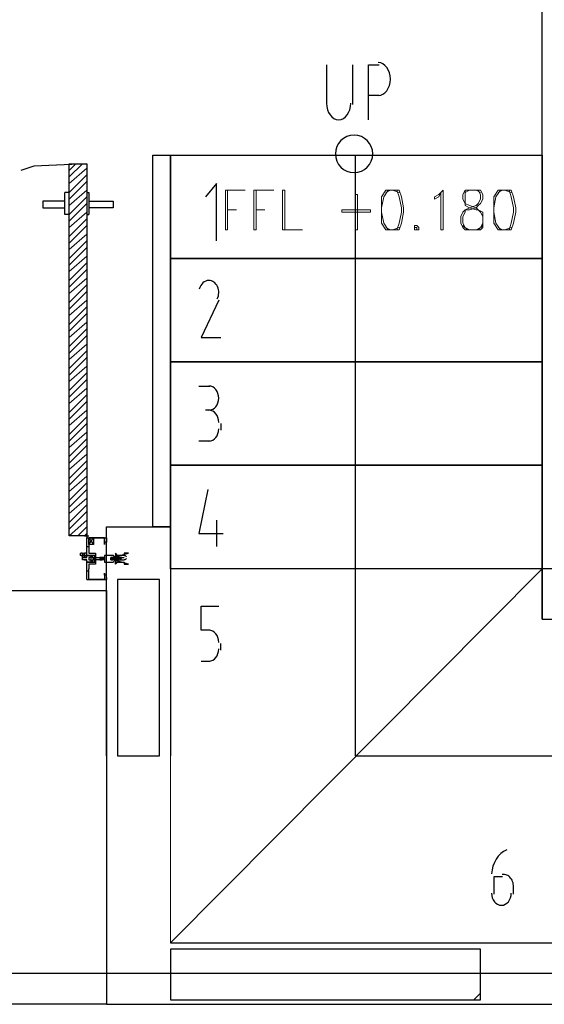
# Model space of a CAD drawing. Header units: millimetres. Extents: x 0 to 420, y 0 to 297.
# Tile 19 of 88: x 85 to 95, y 129 to 148. Entities that reach past the tile are written whole.
import ezdxf

# ---------------------------------------------------------------- set-up
doc = ezdxf.new("R2010")
doc.units = ezdxf.units.MM
doc.layers.add('LINE_000000', color=7, linetype='Continuous')

msp = doc.modelspace()

# ---------------------------------------------------------------- linework, layer by layer
at = {"layer": 'LINE_000000', "lineweight": 25}
for p, q in [((91.101, 147.405), (91.101, 146.643)), ((91.101, 147.405), (91.101, 146.643)), ((91.609, 146.643), (91.609, 147.405)), ((91.609, 146.643), (91.609, 147.405)), ((92.117, 146.812), (91.906, 146.812)), ((92.117, 146.812), (91.906, 146.812)), ((86.148, 144.949), (86.064, 144.949)), ((86.487, 144.949), (86.529, 144.949)), ((86.529, 144.949), (86.529, 144.526)), ((86.487, 144.526), (86.529, 144.526)), ((88.646, 141.224), (88.858, 141.224)), ((88.858, 140.758), (88.773, 140.758)), ((89.069, 140.504), (89.069, 140.377)), ((88.858, 140.166), (88.646, 140.166)), ((88.985, 138.642), (88.985, 138.134)), ((86.445, 138.345), (86.529, 138.345)), ((86.487, 138.388), (86.487, 138.303)), ((86.529, 138.303), (86.614, 138.176)), ((86.529, 138.176), (86.614, 138.303)), ((86.868, 138.345), (86.868, 138.345)), ((86.868, 138.303), (86.868, 138.303)), ((86.529, 138.134), (86.529, 138.134)), ((86.529, 138.134), (86.529, 138.134)), ((86.868, 138.261), (86.868, 138.261)), ((86.487, 137.922), (86.487, 138.007)), ((86.572, 137.964), (86.656, 137.837)), ((86.572, 137.964), (86.656, 137.837)), ((86.741, 137.922), (86.741, 137.922)), ((86.826, 137.922), (86.783, 137.922)), ((86.783, 137.922), (86.783, 137.922)), ((86.826, 137.922), (86.826, 137.922)), ((86.826, 137.922), (86.826, 137.88)), ((86.826, 137.922), (86.826, 137.922)), ((86.953, 137.922), (86.953, 137.922)), ((86.995, 137.922), (86.953, 137.922)), ((86.953, 137.922), (86.953, 137.922)), ((86.995, 137.922), (86.995, 137.922)), ((87.037, 137.922), (87.037, 137.922)), ((87.08, 137.922), (87.037, 137.922)), ((87.037, 137.922), (87.037, 137.922)), ((87.122, 137.922), (87.08, 137.922)), ((87.08, 137.922), (87.08, 137.922)), ((87.08, 137.922), (87.08, 137.922)), ((87.08, 137.922), (87.08, 137.922)), ((87.122, 137.922), (87.122, 137.88)), ((87.122, 137.922), (87.122, 137.922)), ((87.164, 137.922), (87.122, 137.922)), ((87.122, 137.922), (87.122, 137.922)), ((87.122, 137.922), (87.122, 137.922)), ((87.164, 137.922), (87.164, 137.922)), ((87.164, 137.922), (87.207, 137.922)), ((86.741, 137.88), (86.783, 137.88)), ((86.741, 137.88), (86.741, 137.88)), ((86.741, 137.88), (86.741, 137.88)), ((86.783, 137.88), (86.783, 137.88)), ((86.826, 137.88), (86.826, 137.88)), ((86.826, 137.88), (86.826, 137.88)), ((86.826, 137.88), (86.826, 137.88)), ((86.953, 137.88), (86.953, 137.88)), ((86.953, 137.88), (86.995, 137.88)), ((86.953, 137.88), (86.953, 137.88)), ((86.995, 137.88), (86.995, 137.88)), ((87.037, 137.88), (87.037, 137.88)), ((87.037, 137.88), (87.08, 137.88)), ((87.08, 137.88), (87.122, 137.88)), ((87.08, 137.88), (87.08, 137.88)), ((87.122, 137.88), (87.122, 137.88)), ((87.122, 137.88), (87.122, 137.88)), ((87.122, 137.88), (87.122, 137.88)), ((87.122, 137.88), (87.207, 137.88)), ((86.487, 137.668), (86.529, 137.668)), ((86.529, 137.668), (86.529, 137.668)), ((86.529, 137.668), (86.529, 137.668)), ((86.868, 137.541), (86.868, 137.541)), ((86.868, 137.541), (86.868, 137.499)), ((86.868, 137.499), (86.868, 137.499)), ((86.868, 137.456), (86.868, 137.456)), ((89.069, 136.144), (89.069, 136.271)), ((88.688, 135.932), (88.858, 135.932)), ((94.319, 131.784), (94.319, 131.445)), ((94.488, 131.784), (94.319, 131.784)), ((94.7, 131.445), (94.7, 131.572)), ((88.096, 130.514), (103.42, 130.514)), ((129.117, 129.921), (27.813, 129.921)), ((93.938, 129.413), (94.065, 129.54))]:
    msp.add_line(p, q, dxfattribs=at)
at = {"layer": 'LINE_000000', "lineweight": 0}
for p, q in [((86.148, 145.373), (86.275, 145.5)), ((86.148, 145.246), (86.402, 145.5)), ((86.148, 145.119), (86.487, 145.415)), ((86.148, 144.949), (86.487, 145.288)), ((86.148, 144.822), (86.487, 145.161)), ((86.148, 144.695), (86.487, 144.992)), ((86.148, 144.526), (86.487, 144.865)), ((86.148, 144.399), (86.487, 144.738)), ((86.148, 144.272), (86.487, 144.568)), ((86.148, 144.103), (86.487, 144.441)), ((86.148, 143.976), (86.487, 144.314)), ((86.148, 143.849), (86.487, 144.145)), ((86.148, 143.679), (86.487, 144.018)), ((86.148, 143.552), (86.487, 143.891)), ((86.148, 143.425), (86.487, 143.722)), ((86.148, 143.256), (86.487, 143.595)), ((86.148, 143.129), (86.487, 143.468)), ((86.148, 143.002), (86.487, 143.298)), ((86.148, 142.833), (86.487, 143.171)), ((86.148, 142.706), (86.487, 143.044)), ((86.148, 142.579), (86.487, 142.875)), ((86.148, 142.409), (86.487, 142.748)), ((86.148, 142.282), (86.487, 142.621)), ((86.148, 142.155), (86.487, 142.452)), ((86.148, 141.986), (86.487, 142.325)), ((86.148, 141.859), (86.487, 142.198)), ((86.148, 141.732), (86.487, 142.028)), ((86.148, 141.563), (86.487, 141.901)), ((86.148, 141.436), (86.487, 141.774)), ((86.148, 141.309), (86.487, 141.605)), ((86.148, 141.139), (86.487, 141.478)), ((86.148, 141.012), (86.487, 141.351)), ((86.148, 140.885), (86.487, 141.182)), ((86.148, 140.716), (86.487, 141.055)), ((86.148, 140.589), (86.487, 140.928)), ((86.148, 140.462), (86.487, 140.758)), ((86.148, 140.293), (86.487, 140.631)), ((86.148, 140.166), (86.487, 140.504)), ((86.148, 140.039), (86.487, 140.335)), ((86.148, 139.869), (86.487, 140.208)), ((86.148, 139.742), (86.487, 140.081)), ((86.148, 139.615), (86.487, 139.912)), ((86.148, 139.446), (86.487, 139.785)), ((86.148, 139.319), (86.487, 139.658)), ((86.148, 139.192), (86.487, 139.488)), ((86.148, 139.023), (86.487, 139.361)), ((86.148, 138.896), (86.487, 139.234)), ((86.148, 138.769), (86.487, 139.065)), ((86.148, 138.599), (86.487, 138.938)), ((86.148, 138.472), (86.487, 138.811)), ((86.148, 138.345), (86.487, 138.642)), ((86.318, 138.345), (86.487, 138.515)), ((86.445, 138.345), (86.487, 138.388)), ((86.868, 137.88), (86.868, 137.88))]:
    msp.add_line(p, q, dxfattribs=at)
at = {"layer": 'LINE_000000', "lineweight": 13}
for p, q in [((89.535, 144.992), (89.535, 144.992)), ((90.085, 144.992), (90.085, 144.992)), ((93.726, 144.314), (93.811, 144.23)), ((94.022, 144.23), (94.107, 144.314)), ((86.487, 138.345), (86.487, 138.345))]:
    msp.add_line(p, q, dxfattribs=at)
at = {"layer": 'LINE_000000', "lineweight": 25}
for points in [[(95.25, 136.737), (95.25, 148.929), (96.224, 148.929), (96.224, 137.71)], [(91.906, 146.346), (91.906, 147.405), (92.117, 147.405)], [(91.906, 146.346), (91.906, 147.405), (92.117, 147.405)], [(92.096, 146.812), (92.143, 146.818), (92.187, 146.837), (92.226, 146.866), (92.261, 146.905), (92.289, 146.952), (92.311, 147.006), (92.324, 147.066), (92.329, 147.129), (92.324, 147.193), (92.311, 147.253), (92.289, 147.307), (92.261, 147.354), (92.226, 147.393), (92.187, 147.422), (92.143, 147.441), (92.096, 147.447)], [(92.096, 146.812), (92.143, 146.818), (92.187, 146.837), (92.226, 146.866), (92.261, 146.905), (92.289, 146.952), (92.311, 147.006), (92.324, 147.066), (92.329, 147.129), (92.324, 147.193), (92.311, 147.253), (92.289, 147.307), (92.261, 147.354), (92.226, 147.393), (92.187, 147.422), (92.143, 147.441), (92.096, 147.447)], [(91.101, 146.664), (91.106, 146.6), (91.12, 146.54), (91.141, 146.486), (91.17, 146.439), (91.204, 146.401), (91.244, 146.371), (91.287, 146.353), (91.334, 146.346), (91.381, 146.353), (91.425, 146.371), (91.464, 146.401), (91.499, 146.439), (91.527, 146.486), (91.549, 146.54), (91.562, 146.6), (91.567, 146.664)], [(91.101, 146.664), (91.106, 146.6), (91.12, 146.54), (91.141, 146.486), (91.17, 146.439), (91.204, 146.401), (91.244, 146.371), (91.287, 146.353), (91.334, 146.346), (91.381, 146.353), (91.425, 146.371), (91.464, 146.401), (91.499, 146.439), (91.527, 146.486), (91.549, 146.54), (91.562, 146.6), (91.567, 146.664)], [(86.487, 145.5), (85.471, 145.457), (85.217, 145.373)], [(91.652, 145.669), (91.652, 134.112), (99.78, 134.112), (99.78, 137.71)], [(88.985, 144.018), (88.985, 145.119), (88.773, 144.865)], [(86.148, 144.526), (86.064, 144.526), (86.064, 144.949)], [(86.064, 144.78), (85.64, 144.78), (85.64, 144.653), (86.064, 144.653)], [(86.529, 144.78), (86.995, 144.78), (86.995, 144.653), (86.529, 144.653)], [(88.838, 143.256), (88.807, 143.253), (88.776, 143.244), (88.748, 143.229), (88.722, 143.209), (88.699, 143.185), (88.68, 143.156), (88.664, 143.123), (88.653, 143.086)], [(88.998, 142.9), (89.01, 142.928), (89.019, 142.957), (89.025, 142.987), (89.027, 143.017), (89.026, 143.048), (89.022, 143.078), (89.014, 143.108), (89.003, 143.137), (88.989, 143.163), (88.972, 143.187), (88.953, 143.207), (88.933, 143.224), (88.91, 143.238), (88.886, 143.248), (88.861, 143.254), (88.836, 143.256)], [(89.027, 142.875), (88.688, 142.155), (89.069, 142.155)], [(88.837, 140.758), (88.875, 140.763), (88.911, 140.777), (88.943, 140.798), (88.971, 140.827), (88.994, 140.861), (89.012, 140.901), (89.023, 140.944), (89.027, 140.991), (89.023, 141.038), (89.012, 141.082), (88.994, 141.121), (88.971, 141.156), (88.943, 141.184), (88.911, 141.206), (88.875, 141.219), (88.837, 141.224)], [(89.027, 140.525), (89.023, 140.572), (89.012, 140.616), (88.994, 140.656), (88.971, 140.69), (88.943, 140.719), (88.911, 140.74), (88.875, 140.754), (88.837, 140.758)], [(88.837, 140.166), (88.875, 140.17), (88.911, 140.184), (88.943, 140.205), (88.971, 140.234), (88.994, 140.268), (89.012, 140.308), (89.023, 140.352), (89.027, 140.398)], [(88.815, 139.234), (88.646, 138.388), (89.112, 138.388)], [(86.868, 134.112), (86.868, 138.515), (88.096, 138.515), (88.096, 134.112)], [(86.487, 137.499), (86.487, 137.837), (86.529, 137.837), (86.656, 137.837), (86.656, 137.88), (86.656, 137.964), (86.529, 137.964), (86.487, 137.964), (86.487, 138.303), (86.868, 138.303), (86.868, 138.218), (86.826, 138.218), (86.826, 138.176), (86.826, 138.218), (86.826, 138.303), (86.529, 138.303), (86.529, 138.134)], [(86.487, 138.134), (86.529, 138.134), (86.529, 138.091)], [(86.487, 138.134), (86.529, 138.134), (86.529, 138.091)], [(86.368, 138.016), (86.364, 138.009), (86.362, 138.001), (86.361, 137.993), (86.36, 137.985), (86.361, 137.978), (86.362, 137.97), (86.364, 137.962), (86.368, 137.955)], [(86.379, 138.016), (86.39, 138.012), (86.401, 138.009), (86.412, 138.007), (86.424, 138.007), (86.435, 138.007), (86.446, 138.009), (86.457, 138.012), (86.468, 138.016)], [(86.468, 137.955), (86.457, 137.959), (86.446, 137.962), (86.435, 137.964), (86.424, 137.964), (86.412, 137.964), (86.401, 137.962), (86.39, 137.959), (86.379, 137.955)], [(86.437, 137.955), (86.44, 137.962), (86.443, 137.97), (86.444, 137.978), (86.445, 137.985), (86.444, 137.993), (86.443, 138.001), (86.44, 138.009), (86.437, 138.016)], [(86.529, 138.091), (86.529, 138.007), (86.656, 138.007), (86.656, 137.795), (86.529, 137.795), (86.529, 137.71)], [(86.656, 137.964), (86.656, 137.837), (86.572, 137.837), (86.572, 137.964), (86.656, 137.964), (86.572, 137.837)], [(86.656, 137.964), (86.656, 137.837), (86.572, 137.837), (86.572, 137.964), (86.656, 137.964), (86.572, 137.837)], [(86.741, 137.88), (86.656, 137.88), (86.614, 137.88), (86.656, 137.88), (86.614, 137.922), (86.656, 137.922), (86.741, 137.922)], [(86.783, 137.922), (86.741, 137.922), (86.741, 137.88)], [(86.826, 137.88), (86.826, 137.922), (86.783, 137.88)], [(86.826, 137.88), (86.783, 137.88), (86.783, 137.922), (86.783, 137.88)], [(86.995, 137.922), (86.995, 137.88), (86.995, 137.922), (86.953, 137.88)], [(87.037, 137.88), (86.995, 137.88), (87.037, 137.922), (86.995, 137.88)], [(87.037, 137.88), (87.037, 137.922), (86.995, 137.922)], [(87.037, 137.922), (87.037, 137.88), (87.08, 137.922)], [(87.08, 137.88), (87.08, 137.922), (87.08, 137.88), (87.122, 137.922), (87.122, 137.88)], [(87.253, 137.94), (87.246, 137.945), (87.239, 137.95), (87.231, 137.954), (87.223, 137.957), (87.215, 137.96), (87.207, 137.962), (87.198, 137.964), (87.19, 137.964)], [(87.19, 137.88), (87.198, 137.88), (87.207, 137.882), (87.215, 137.884), (87.223, 137.887), (87.231, 137.89), (87.239, 137.894), (87.246, 137.899), (87.253, 137.904)], [(86.487, 137.499), (86.868, 137.499), (86.868, 137.583), (86.826, 137.583), (86.826, 137.626), (86.826, 137.583), (86.826, 137.499), (86.529, 137.499), (86.529, 137.668), (86.529, 137.71)], [(95.25, 137.71), (95.25, 136.737), (103.42, 136.737)], [(88.858, 136.525), (88.688, 136.525), (88.688, 136.991), (89.027, 136.991)], [(89.027, 136.292), (89.023, 136.339), (89.012, 136.383), (88.994, 136.422), (88.971, 136.457), (88.943, 136.485), (88.911, 136.507), (88.875, 136.52), (88.837, 136.525)], [(88.837, 135.932), (88.875, 135.937), (88.911, 135.951), (88.943, 135.972), (88.971, 136.001), (88.994, 136.035), (89.012, 136.075), (89.023, 136.118), (89.027, 136.165)], [(94.57, 132.303), (94.51, 132.271), (94.456, 132.229), (94.407, 132.18), (94.365, 132.122), (94.331, 132.058), (94.304, 131.989), (94.286, 131.915), (94.277, 131.838)], [(94.698, 131.562), (94.7, 131.589), (94.699, 131.616), (94.695, 131.642), (94.69, 131.667), (94.682, 131.692), (94.671, 131.716), (94.659, 131.738), (94.644, 131.758), (94.627, 131.776), (94.609, 131.791), (94.59, 131.804), (94.57, 131.814), (94.549, 131.821), (94.527, 131.825), (94.506, 131.826), (94.483, 131.824)], [(94.276, 131.466), (94.28, 131.419), (94.291, 131.376), (94.309, 131.336), (94.332, 131.302), (94.36, 131.273), (94.393, 131.252), (94.428, 131.238), (94.467, 131.233), (94.505, 131.238), (94.541, 131.252), (94.573, 131.273), (94.602, 131.302), (94.625, 131.336), (94.642, 131.376), (94.653, 131.419), (94.657, 131.466)], [(86.868, 129.328), (96.478, 129.328), (96.478, 130.514)]]:
    msp.add_lwpolyline(points, dxfattribs=at)
for points in [[(91.99, 145.69), (91.983, 145.763), (91.962, 145.83), (91.929, 145.891), (91.885, 145.945), (91.832, 145.989), (91.771, 146.022), (91.703, 146.043), (91.631, 146.05), (91.558, 146.043), (91.49, 146.022), (91.429, 145.989), (91.376, 145.945), (91.332, 145.891), (91.299, 145.83), (91.278, 145.763), (91.271, 145.69), (91.278, 145.618), (91.299, 145.55), (91.332, 145.489), (91.376, 145.436), (91.429, 145.392), (91.49, 145.359), (91.558, 145.338), (91.631, 145.33), (91.703, 145.338), (91.771, 145.359), (91.832, 145.392), (91.885, 145.436), (91.929, 145.489), (91.962, 145.55), (91.983, 145.618), (91.99, 145.69)], [(86.148, 138.345), (86.148, 145.5), (86.487, 145.5), (86.487, 138.345), (86.148, 138.345)], [(88.096, 138.515), (87.757, 138.515), (87.757, 145.669), (88.096, 145.669), (88.096, 138.515)], [(95.25, 143.679), (88.096, 143.679), (88.096, 145.669), (95.25, 145.669), (95.25, 143.679)], [(95.25, 141.69), (88.096, 141.69), (88.096, 143.679), (95.25, 143.679), (95.25, 141.69)], [(95.25, 139.7), (88.096, 139.7), (88.096, 141.69), (95.25, 141.69), (95.25, 139.7)], [(95.25, 137.71), (88.096, 137.71), (88.096, 139.7), (95.25, 139.7), (95.25, 137.71)], [(86.529, 138.176), (86.529, 138.303), (86.614, 138.303), (86.614, 138.176), (86.529, 138.176)], [(86.402, 137.922), (86.402, 138.007), (86.402, 137.922)], [(86.487, 137.922), (86.487, 137.964), (86.529, 137.964), (86.572, 137.964), (86.572, 137.922), (86.529, 137.922), (86.529, 137.88), (86.572, 137.88), (86.572, 137.837), (86.529, 137.837), (86.487, 137.837), (86.487, 137.88), (86.445, 137.88), (86.487, 137.88), (86.402, 137.88), (86.402, 137.922), (86.487, 137.922), (86.445, 137.922), (86.487, 137.922)], [(86.487, 137.922), (86.487, 137.964), (86.529, 137.964), (86.572, 137.964), (86.572, 137.922), (86.529, 137.922), (86.529, 137.88), (86.572, 137.88), (86.572, 137.837), (86.529, 137.837), (86.487, 137.837), (86.487, 137.88), (86.445, 137.88), (86.487, 137.88), (86.402, 137.88), (86.402, 137.922), (86.487, 137.922), (86.445, 137.922), (86.487, 137.922)], [(86.445, 137.922), (86.445, 138.007), (86.445, 137.922)], [(86.741, 137.88), (86.783, 137.922), (86.741, 137.88)], [(86.953, 137.922), (86.995, 137.922), (87.291, 138.007), (87.249, 138.007), (87.207, 138.007), (87.207, 137.964), (87.164, 137.964), (87.122, 137.964), (87.08, 137.964), (87.037, 137.964), (87.037, 137.922), (86.995, 137.964), (86.826, 137.964), (86.826, 137.837), (86.995, 137.837), (87.037, 137.88), (87.037, 137.837), (87.08, 137.837), (87.122, 137.837), (87.164, 137.837), (87.207, 137.837), (87.207, 137.795), (87.249, 137.795), (87.291, 137.795), (86.995, 137.88), (86.953, 137.88), (86.953, 137.922)], [(87.08, 137.964), (87.037, 138.007), (87.037, 137.964), (87.08, 137.964)], [(87.122, 137.88), (87.164, 137.922), (87.122, 137.88)], [(87.08, 137.837), (87.037, 137.795), (87.037, 137.837), (87.08, 137.837)], [(95.25, 137.71), (88.096, 130.514), (95.758, 130.514), (95.758, 136.737), (95.758, 137.71), (95.25, 137.71)], [(87.884, 137.499), (87.08, 137.499), (87.08, 134.112), (87.884, 134.112), (87.884, 137.499)], [(66.252, 129.328), (66.252, 137.287), (86.868, 137.287), (86.868, 129.328), (66.252, 129.328)], [(94.065, 130.387), (88.096, 130.387), (88.096, 129.413), (94.065, 129.413), (94.065, 130.387)]]:
    msp.add_lwpolyline(points, close=True, dxfattribs=at)
at = {"layer": 'LINE_000000', "lineweight": 13}
for points in [[(89.196, 144.992), (89.535, 144.992), (89.154, 144.992), (89.154, 144.23), (89.196, 144.23), (89.196, 144.992)], [(89.747, 144.992), (90.085, 144.992), (89.704, 144.992), (89.704, 144.23), (89.747, 144.23), (89.747, 144.992)], [(90.255, 144.23), (90.255, 144.992), (90.297, 144.992), (90.297, 144.23), (90.636, 144.23), (90.255, 144.23)], [(92.329, 144.992), (92.244, 144.992), (92.16, 144.865), (92.16, 144.653), (92.16, 144.568), (92.16, 144.357), (92.244, 144.23), (92.329, 144.23), (92.371, 144.23), (92.498, 144.23), (92.541, 144.357), (92.583, 144.568), (92.583, 144.653), (92.541, 144.865), (92.498, 144.992), (92.371, 144.992), (92.329, 144.992)], [(93.345, 144.23), (93.303, 144.23), (93.303, 144.949), (93.26, 144.865), (93.176, 144.822), (93.176, 144.865), (93.26, 144.907), (93.345, 144.992), (93.345, 144.23)], [(93.853, 144.992), (93.768, 144.992), (93.726, 144.907), (93.726, 144.822), (93.768, 144.738), (93.768, 144.695), (93.853, 144.653), (93.98, 144.611), (94.022, 144.611), (94.065, 144.568), (94.107, 144.484), (94.107, 144.357), (94.065, 144.272), (93.98, 144.23), (93.853, 144.23), (93.768, 144.272), (93.726, 144.357), (93.726, 144.484), (93.768, 144.568), (93.768, 144.611), (93.853, 144.611), (93.98, 144.653), (94.022, 144.695), (94.065, 144.738), (94.107, 144.822), (94.107, 144.907), (94.065, 144.992), (93.98, 144.992), (93.853, 144.992)], [(94.488, 144.992), (94.403, 144.992), (94.319, 144.865), (94.319, 144.653), (94.319, 144.568), (94.319, 144.357), (94.403, 144.23), (94.488, 144.23), (94.53, 144.23), (94.657, 144.23), (94.7, 144.357), (94.742, 144.568), (94.742, 144.653), (94.7, 144.865), (94.657, 144.992), (94.53, 144.992), (94.488, 144.992)], [(91.694, 144.23), (91.652, 144.23), (91.652, 144.907), (91.694, 144.907), (91.694, 144.23)], [(89.196, 144.611), (89.366, 144.611), (89.196, 144.611)], [(89.747, 144.611), (89.916, 144.611), (89.747, 144.611)], [(91.948, 144.568), (91.948, 144.611), (91.398, 144.611), (91.398, 144.568), (91.948, 144.568)], [(92.795, 144.314), (92.795, 144.272), (92.795, 144.23), (92.837, 144.23), (92.879, 144.23), (92.879, 144.272), (92.837, 144.314), (92.795, 144.314)], [(92.795, 144.272), (92.837, 144.272), (92.837, 144.23), (92.795, 144.23), (92.795, 144.272)], [(86.487, 138.345), (86.148, 138.345), (86.487, 138.345)], [(86.487, 138.303), (86.487, 138.007), (86.487, 138.303)], [(88.096, 130.514), (95.25, 137.71), (88.096, 137.71), (88.096, 130.514)], [(86.868, 129.328), (86.868, 137.287), (66.252, 137.287), (66.252, 129.328), (86.868, 129.328)]]:
    msp.add_lwpolyline(points, close=True, dxfattribs=at)
for points in [[(92.287, 144.992), (92.202, 144.865), (92.16, 144.653), (92.16, 144.568), (92.202, 144.357), (92.287, 144.23)], [(92.498, 144.949), (92.371, 144.992), (92.329, 144.992), (92.244, 144.949)], [(92.456, 144.23), (92.498, 144.357), (92.541, 144.568), (92.541, 144.653), (92.498, 144.865), (92.456, 144.992)], [(93.768, 144.992), (93.768, 144.907), (93.768, 144.822), (93.768, 144.738), (93.853, 144.695), (93.98, 144.653), (94.022, 144.611), (94.107, 144.568), (94.107, 144.484), (94.107, 144.357), (94.107, 144.272), (94.065, 144.23), (93.98, 144.23), (93.853, 144.23), (93.768, 144.23), (93.726, 144.272), (93.684, 144.357), (93.684, 144.484), (93.726, 144.568), (93.768, 144.611), (93.853, 144.653), (93.98, 144.695), (94.022, 144.738), (94.065, 144.822), (94.065, 144.907), (94.022, 144.992)], [(94.065, 144.949), (93.98, 144.992), (93.853, 144.992), (93.768, 144.949)], [(94.446, 144.992), (94.361, 144.865), (94.319, 144.653), (94.319, 144.568), (94.361, 144.357), (94.446, 144.23)], [(94.657, 144.949), (94.53, 144.992), (94.488, 144.992), (94.403, 144.949)], [(94.615, 144.23), (94.657, 144.357), (94.7, 144.568), (94.7, 144.653), (94.657, 144.865), (94.615, 144.992)], [(92.244, 144.272), (92.329, 144.23), (92.371, 144.23), (92.498, 144.272)], [(94.403, 144.272), (94.488, 144.23), (94.53, 144.23), (94.657, 144.272)]]:
    msp.add_lwpolyline(points, dxfattribs=at)

doc.saveas('drawing.dxf')
